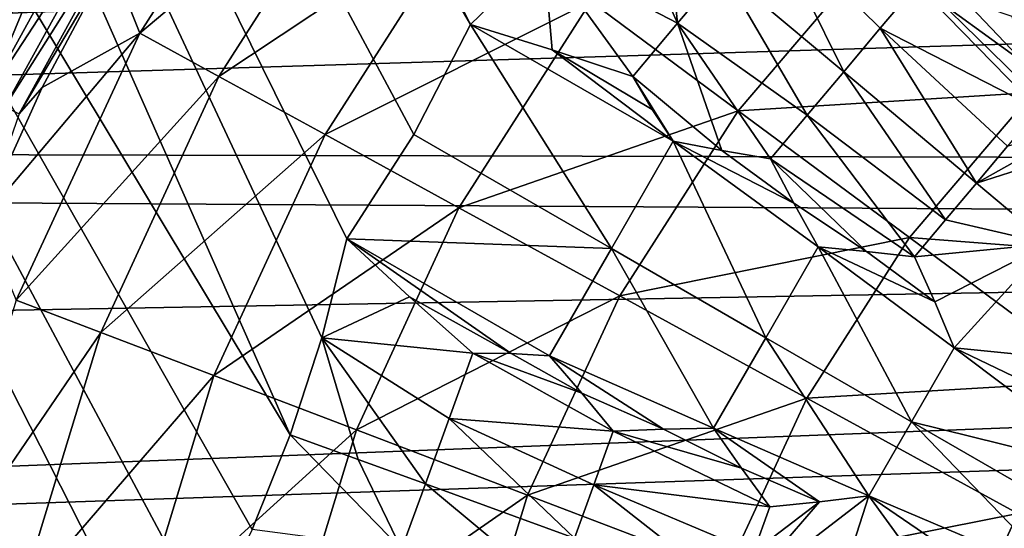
# Model space of a CAD drawing. Header units: millimetres. Extents: x -42.5 to 42.5, y -42.5 to 42.5.
# Tile 89 of 148: x -14.1 to -7.2, y 3.8 to 7.4. Entities that reach past the tile are written whole.
import ezdxf

# ---------------------------------------------------------------- set-up
doc = ezdxf.new("R2010")
doc.units = ezdxf.units.MM
doc.header["$LTSCALE"] = 127.314815
for name, color, linetype in [('104', 7, 'CONTINUOUS'), ('115', 7, 'CONTINUOUS'), ('134', 7, 'CONTINUOUS'), ('137', 7, 'CONTINUOUS'), ('236', 7, 'CONTINUOUS'), ('237', 7, 'CONTINUOUS'), ('238', 7, 'CONTINUOUS'), ('240', 7, 'CONTINUOUS'), ('241', 7, 'CONTINUOUS'), ('242', 7, 'CONTINUOUS'), ('243', 7, 'CONTINUOUS'), ('244', 7, 'CONTINUOUS'), ('346', 7, 'CONTINUOUS'), ('347', 7, 'CONTINUOUS'), ('348', 7, 'CONTINUOUS'), ('357', 7, 'CONTINUOUS'), ('358', 7, 'CONTINUOUS'), ('47', 7, 'CONTINUOUS'), ('48', 7, 'CONTINUOUS'), ('49', 7, 'CONTINUOUS'), ('592', 7, 'CONTINUOUS'), ('6', 7, 'CONTINUOUS'), ('9', 7, 'CONTINUOUS')]:
    doc.layers.add(name, color=color, linetype=linetype)

msp = doc.modelspace()

# ---------------------------------------------------------------- linework, layer by layer
at = {"layer": '104', "linetype": 'Continuous'}
for points in [[(-23.754, 23.622, 33.6), (-21.581, 25.6222, 33.6), (-12.216, 4.4463, 33.6), (-23.754, 23.622, 33.6)], [(-21.581, 25.6222, 33.6), (-19.7628, 24.756, 33.6), (-10.9514, 7.3251, 33.6), (-21.581, 25.6222, 33.6)], [(-12.216, 4.4463, 33.6), (-21.581, 25.6222, 33.6), (-11.9941, 5.1274, 33.6), (-12.216, 4.4463, 33.6)], [(-11.9941, 5.1274, 33.6), (-21.581, 25.6222, 33.6), (-11.8193, 5.8218, 33.6), (-11.9941, 5.1274, 33.6)], [(-11.8193, 5.8218, 33.6), (-21.581, 25.6222, 33.6), (-11.3491, 6.5525, 33.6), (-11.8193, 5.8218, 33.6)], [(-11.3491, 6.5525, 33.6), (-21.581, 25.6222, 33.6), (-10.9514, 7.3251, 33.6), (-11.3491, 6.5525, 33.6)], [(-10.9514, 7.3251, 33.6), (-19.7628, 24.756, 33.6), (-10.4374, 7.8235, 33.6), (-10.9514, 7.3251, 33.6)], [(-25.7414, 21.4386, 33.6), (-23.754, 23.622, 33.6), (-13, 0, 33.6), (-25.7414, 21.4386, 33.6)], [(-13, 0, 33.6), (-23.754, 23.622, 33.6), (-13.0244, 0.7159, 33.6), (-13, 0, 33.6)], [(-13.0244, 0.7159, 33.6), (-23.754, 23.622, 33.6), (-13.0977, 1.4281, 33.6), (-13.0244, 0.7159, 33.6)], [(-13.0977, 1.4281, 33.6), (-23.754, 23.622, 33.6), (-12.9058, 2.2756, 33.6), (-13.0977, 1.4281, 33.6)], [(-12.9058, 2.2756, 33.6), (-23.754, 23.622, 33.6), (-12.7963, 3.1376, 33.6), (-12.9058, 2.2756, 33.6)], [(-12.7963, 3.1376, 33.6), (-23.754, 23.622, 33.6), (-12.4838, 3.7818, 33.6), (-12.7963, 3.1376, 33.6)], [(-12.4838, 3.7818, 33.6), (-23.754, 23.622, 33.6), (-12.216, 4.4463, 33.6), (-12.4838, 3.7818, 33.6)], [(-27.5271, 19.0918, 33.6), (-25.7414, 21.4386, 33.6), (-11.8194, -5.8217, 33.6), (-27.5271, 19.0918, 33.6)], [(-12.9057, -2.2757, 33.6), (-25.7414, 21.4386, 33.6), (-13.0977, -1.4282, 33.6), (-12.9057, -2.2757, 33.6)], [(-11.8194, -5.8217, 33.6), (-25.7414, 21.4386, 33.6), (-11.9941, -5.1273, 33.6), (-11.8194, -5.8217, 33.6)], [(-13.0977, -1.4282, 33.6), (-25.7414, 21.4386, 33.6), (-13.0244, -0.7159, 33.6), (-13.0977, -1.4282, 33.6)], [(-13.0244, -0.7159, 33.6), (-25.7414, 21.4386, 33.6), (-13, 0, 33.6), (-13.0244, -0.7159, 33.6)], [(-12.7963, -3.1377, 33.6), (-25.7414, 21.4386, 33.6), (-12.9057, -2.2757, 33.6), (-12.7963, -3.1377, 33.6)], [(-12.4838, -3.7819, 33.6), (-25.7414, 21.4386, 33.6), (-12.7963, -3.1377, 33.6), (-12.4838, -3.7819, 33.6)], [(-12.216, -4.4463, 33.6), (-25.7414, 21.4386, 33.6), (-12.4838, -3.7819, 33.6), (-12.216, -4.4463, 33.6)], [(-11.9941, -5.1273, 33.6), (-25.7414, 21.4386, 33.6), (-12.216, -4.4463, 33.6), (-11.9941, -5.1273, 33.6)], [(-15.3192, -23.4891, 33.6), (-27.5271, 19.0918, 33.6), (-11.8194, -5.8217, 33.6), (-15.3192, -23.4891, 33.6)]]:
    msp.add_3dface(points, dxfattribs=at)
at = {"layer": '115', "linetype": 'Continuous'}
for points in [[(-33.0364, 2.6218, 35.6), (-33.1392, -0.2916, 35.6), (-13.1399, 23.5295, 35.6), (-33.0364, 2.6218, 35.6)], [(-33.1392, -0.2916, 35.6), (-8.0228, 13.8958, 35.6), (-13.1399, 23.5295, 35.6), (-33.1392, -0.2916, 35.6)], [(-32.6787, 5.5119, 35.6), (-33.0364, 2.6218, 35.6), (-13.1399, 23.5295, 35.6), (-32.6787, 5.5119, 35.6)], [(-32.0682, 8.362, 35.6), (-32.6787, 5.5119, 35.6), (-13.1399, 23.5295, 35.6), (-32.0682, 8.362, 35.6)], [(-8.0228, 13.8958, 35.6), (-33.1392, -0.2916, 35.6), (-9.7008, 12.781, 35.6), (-8.0228, 13.8958, 35.6)], [(-33.1392, -0.2916, 35.6), (-32.9851, -3.2032, 35.6), (-9.7008, 12.781, 35.6), (-33.1392, -0.2916, 35.6)], [(-9.7008, 12.781, 35.6), (-32.9851, -3.2032, 35.6), (-11.2248, 11.4651, 35.6), (-9.7008, 12.781, 35.6)], [(-11.2248, 11.4651, 35.6), (-32.9851, -3.2032, 35.6), (-12.5741, 9.9671, 35.6), (-11.2248, 11.4651, 35.6)], [(-12.5741, 9.9671, 35.6), (-32.9851, -3.2032, 35.6), (-13.7247, 8.3122, 35.6), (-12.5741, 9.9671, 35.6)], [(-13.7247, 8.3122, 35.6), (-32.9851, -3.2032, 35.6), (-14.655, 6.5345, 35.6), (-13.7247, 8.3122, 35.6)]]:
    msp.add_3dface(points, dxfattribs=at)
at = {"layer": '134', "linetype": 'Continuous'}
for points in [[(-13.4245, 8.4891, 35.627), (-13.7247, 8.3122, 35.6), (-14.3498, 6.8091, 35.627), (-13.4245, 8.4891, 35.627)], [(-13.4245, 8.4891, 35.627), (-14.3498, 6.8091, 35.627), (-13.3021, 8.4117, 35.7053), (-13.4245, 8.4891, 35.627)], [(-13.3021, 8.4117, 35.7053), (-14.3498, 6.8091, 35.627), (-14.219, 6.747, 35.7053), (-13.3021, 8.4117, 35.7053)], [(-13.3021, 8.4117, 35.7053), (-14.219, 6.747, 35.7053), (-13.2079, 8.3521, 35.8263), (-13.3021, 8.4117, 35.7053)], [(-13.7247, 8.3122, 35.6), (-14.655, 6.5345, 35.6), (-14.3498, 6.8091, 35.627), (-13.7247, 8.3122, 35.6)], [(-13.2079, 8.3521, 35.8263), (-14.219, 6.747, 35.7053), (-14.1183, 6.6992, 35.8263), (-13.2079, 8.3521, 35.8263)], [(-13.2079, 8.3521, 35.8263), (-14.1183, 6.6992, 35.8263), (-13.4764, 7.7803, 35.9765), (-13.2079, 8.3521, 35.8263)], [(-13.4764, 7.7803, 35.9765), (-14.1183, 6.6992, 35.8263), (-13.9564, 6.8822, 35.9765), (-13.4764, 7.7803, 35.9765)], [(-13.9564, 6.8822, 35.9765), (-14.1183, 6.6992, 35.8263), (-14.3766, 5.9548, 35.9765), (-13.9564, 6.8822, 35.9765)]]:
    msp.add_3dface(points, dxfattribs=at)
at = {"layer": '137', "linetype": 'Continuous'}
for points in [[(-12.1595, 9.0047, 37.3092), (-13.4764, 7.7803, 35.9765), (-13.2724, 7.2651, 37.3092), (-12.1595, 9.0047, 37.3092)], [(-12.1595, 9.0047, 37.3092), (-13.2724, 7.2651, 37.3092), (-11.6503, 8.6276, 38.6686), (-12.1595, 9.0047, 37.3092)], [(-11.6503, 8.6276, 38.6686), (-13.2724, 7.2651, 37.3092), (-12.7166, 6.9609, 38.6686), (-11.6503, 8.6276, 38.6686)], [(-11.6503, 8.6276, 38.6686), (-12.7166, 6.9609, 38.6686), (-10.9679, 8.1222, 40.0073), (-11.6503, 8.6276, 38.6686)], [(-10.9679, 8.1222, 40.0073), (-12.7166, 6.9609, 38.6686), (-11.9717, 6.5531, 40.0073), (-10.9679, 8.1222, 40.0073)], [(-10.9679, 8.1222, 40.0073), (-11.9717, 6.5531, 40.0073), (-10.108, 7.4855, 41.2844), (-10.9679, 8.1222, 40.0073)], [(-8.0751, 7.8933, 42.4661), (-10.108, 7.4855, 41.2844), (-9.0747, 6.7202, 42.4661), (-8.0751, 7.8933, 42.4661)], [(-8.0751, 7.8933, 42.4661), (-9.0747, 6.7202, 42.4661), (-7.0059, 6.8482, 43.5195), (-8.0751, 7.8933, 42.4661)], [(-6.0082, 7.7384, 43.5195), (-8.0751, 7.8933, 42.4661), (-7.0059, 6.8482, 43.5195), (-6.0082, 7.7384, 43.5195)], [(-13.4764, 7.7803, 35.9765), (-13.9564, 6.8822, 35.9765), (-13.2724, 7.2651, 37.3092), (-13.4764, 7.7803, 35.9765)], [(-10.108, 7.4855, 41.2844), (-11.9717, 6.5531, 40.0073), (-11.0331, 6.0394, 41.2844), (-10.108, 7.4855, 41.2844)], [(-10.108, 7.4855, 41.2844), (-11.0331, 6.0394, 41.2844), (-9.0747, 6.7202, 42.4661), (-10.108, 7.4855, 41.2844)], [(-13.9564, 6.8822, 35.9765), (-14.3766, 5.9548, 35.9765), (-13.2724, 7.2651, 37.3092), (-13.9564, 6.8822, 35.9765)], [(-13.2724, 7.2651, 37.3092), (-14.3766, 5.9548, 35.9765), (-14.138, 5.3902, 37.3092), (-13.2724, 7.2651, 37.3092)], [(-13.2724, 7.2651, 37.3092), (-14.138, 5.3902, 37.3092), (-12.7166, 6.9609, 38.6686), (-13.2724, 7.2651, 37.3092)], [(-12.7166, 6.9609, 38.6686), (-14.138, 5.3902, 37.3092), (-13.546, 5.1645, 38.6686), (-12.7166, 6.9609, 38.6686)], [(-12.7166, 6.9609, 38.6686), (-13.546, 5.1645, 38.6686), (-11.9717, 6.5531, 40.0073), (-12.7166, 6.9609, 38.6686)], [(-7.0059, 6.8482, 43.5195), (-9.0747, 6.7202, 42.4661), (-7.8732, 5.8304, 43.5195), (-7.0059, 6.8482, 43.5195)], [(-7.0059, 6.8482, 43.5195), (-7.8732, 5.8304, 43.5195), (-5.7986, 5.6681, 44.4183), (-7.0059, 6.8482, 43.5195)], [(-9.0747, 6.7202, 42.4661), (-11.0331, 6.0394, 41.2844), (-9.9052, 5.422, 42.4661), (-9.0747, 6.7202, 42.4661)], [(-9.0747, 6.7202, 42.4661), (-9.9052, 5.422, 42.4661), (-7.8732, 5.8304, 43.5195), (-9.0747, 6.7202, 42.4661)], [(-11.9717, 6.5531, 40.0073), (-13.546, 5.1645, 38.6686), (-12.7525, 4.8619, 40.0073), (-11.9717, 6.5531, 40.0073)], [(-11.9717, 6.5531, 40.0073), (-12.7525, 4.8619, 40.0073), (-11.0331, 6.0394, 41.2844), (-11.9717, 6.5531, 40.0073)], [(-11.0331, 6.0394, 41.2844), (-12.7525, 4.8619, 40.0073), (-11.7527, 4.4808, 41.2844), (-11.0331, 6.0394, 41.2844)], [(-11.0331, 6.0394, 41.2844), (-11.7527, 4.4808, 41.2844), (-9.9052, 5.422, 42.4661), (-11.0331, 6.0394, 41.2844)], [(-7.8732, 5.8304, 43.5195), (-9.9052, 5.422, 42.4661), (-8.5937, 4.7041, 43.5195), (-7.8732, 5.8304, 43.5195)], [(-7.8732, 5.8304, 43.5195), (-8.5937, 4.7041, 43.5195), (-6.5164, 4.8257, 44.4183), (-7.8732, 5.8304, 43.5195)], [(-5.7986, 5.6681, 44.4183), (-7.8732, 5.8304, 43.5195), (-6.5164, 4.8257, 44.4183), (-5.7986, 5.6681, 44.4183)], [(-14.138, 5.3902, 37.3092), (-14.7403, 3.4148, 37.3092), (-13.546, 5.1645, 38.6686), (-14.138, 5.3902, 37.3092)], [(-9.9052, 5.422, 42.4661), (-11.7527, 4.4808, 41.2844), (-10.5513, 4.0227, 42.4661), (-9.9052, 5.422, 42.4661)], [(-9.9052, 5.422, 42.4661), (-10.5513, 4.0227, 42.4661), (-8.5937, 4.7041, 43.5195), (-9.9052, 5.422, 42.4661)], [(-13.546, 5.1645, 38.6686), (-14.7403, 3.4148, 37.3092), (-14.123, 3.2718, 38.6686), (-13.546, 5.1645, 38.6686)], [(-13.546, 5.1645, 38.6686), (-14.123, 3.2718, 38.6686), (-12.7525, 4.8619, 40.0073), (-13.546, 5.1645, 38.6686)], [(-12.7525, 4.8619, 40.0073), (-14.123, 3.2718, 38.6686), (-13.2958, 3.0802, 40.0073), (-12.7525, 4.8619, 40.0073)], [(-12.7525, 4.8619, 40.0073), (-13.2958, 3.0802, 40.0073), (-11.7527, 4.4808, 41.2844), (-12.7525, 4.8619, 40.0073)], [(-6.5164, 4.8257, 44.4183), (-8.5937, 4.7041, 43.5195), (-7.1128, 3.8935, 44.4183), (-6.5164, 4.8257, 44.4183)], [(-8.5937, 4.7041, 43.5195), (-10.5513, 4.0227, 42.4661), (-9.1542, 3.4901, 43.5195), (-8.5937, 4.7041, 43.5195)], [(-8.5937, 4.7041, 43.5195), (-9.1542, 3.4901, 43.5195), (-7.1128, 3.8935, 44.4183), (-8.5937, 4.7041, 43.5195)], [(-11.7527, 4.4808, 41.2844), (-13.2958, 3.0802, 40.0073), (-12.2534, 2.8387, 41.2844), (-11.7527, 4.4808, 41.2844)], [(-11.7527, 4.4808, 41.2844), (-12.2534, 2.8387, 41.2844), (-10.5513, 4.0227, 42.4661), (-11.7527, 4.4808, 41.2844)], [(-10.5513, 4.0227, 42.4661), (-12.2534, 2.8387, 41.2844), (-11.0007, 2.5485, 42.4661), (-10.5513, 4.0227, 42.4661)], [(-10.5513, 4.0227, 42.4661), (-11.0007, 2.5485, 42.4661), (-9.1542, 3.4901, 43.5195), (-10.5513, 4.0227, 42.4661)], [(-7.1128, 3.8935, 44.4183), (-9.1542, 3.4901, 43.5195), (-7.5768, 2.8887, 44.4183), (-7.1128, 3.8935, 44.4183)], [(-7.1128, 3.8935, 44.4183), (-7.5768, 2.8887, 44.4183), (-5.4838, 3.0017, 45.1417), (-7.1128, 3.8935, 44.4183)]]:
    msp.add_3dface(points, dxfattribs=at)
at = {"layer": '236', "linetype": 'Continuous'}
for points in [[(-7.1866, 6.4712, 34.4815), (-6.6322, 6.6456, 34.5484), (-7.4036, 6.2123, 34.4801), (-7.1866, 6.4712, 34.4815)], [(-6.6322, 6.6456, 34.5484), (-6.2926, 6.5671, 34.6158), (-7.4036, 6.2123, 34.4801), (-6.6322, 6.6456, 34.5484)], [(-7.4036, 6.2123, 34.4801), (-6.2926, 6.5671, 34.6158), (-6.8963, 5.7867, 34.6118), (-7.4036, 6.2123, 34.4801)]]:
    msp.add_3dface(points, dxfattribs=at)
at = {"layer": '237', "linetype": 'Continuous'}
for points in [[(-7.8227, 7.6046, 34.1936), (-6.97, 6.7303, 34.4857), (-8.0782, 7.2987, 34.1877), (-7.8227, 7.6046, 34.1936)], [(-7.8227, 7.6046, 34.1936), (-7.4865, 7.4972, 34.2676), (-7.0658, 7.0548, 34.4137), (-7.8227, 7.6046, 34.1936)], [(-7.8227, 7.6046, 34.1936), (-7.0658, 7.0548, 34.4137), (-6.97, 6.7303, 34.4857), (-7.8227, 7.6046, 34.1936)], [(-7.4865, 7.4972, 34.2676), (-7.155, 7.3841, 34.3478), (-7.0658, 7.0548, 34.4137), (-7.4865, 7.4972, 34.2676)], [(-8.0782, 7.2987, 34.1877), (-7.4036, 6.2123, 34.4801), (-8.3342, 6.9932, 34.1858), (-8.0782, 7.2987, 34.1877)], [(-6.97, 6.7303, 34.4857), (-7.1866, 6.4712, 34.4815), (-8.0782, 7.2987, 34.1877), (-6.97, 6.7303, 34.4857)], [(-7.1866, 6.4712, 34.4815), (-7.4036, 6.2123, 34.4801), (-8.0782, 7.2987, 34.1877), (-7.1866, 6.4712, 34.4815)], [(-8.5906, 6.6881, 34.1877), (-8.3342, 6.9932, 34.1858), (-7.6208, 5.9537, 34.4815), (-8.5906, 6.6881, 34.1877)], [(-8.3342, 6.9932, 34.1858), (-7.4036, 6.2123, 34.4801), (-7.6208, 5.9537, 34.4815), (-8.3342, 6.9932, 34.1858)], [(-8.8474, 6.3834, 34.1936), (-8.5906, 6.6881, 34.1877), (-7.8384, 5.6954, 34.4857), (-8.8474, 6.3834, 34.1936)], [(-7.8384, 5.6954, 34.4857), (-8.5906, 6.6881, 34.1877), (-7.6208, 5.9537, 34.4815), (-7.8384, 5.6954, 34.4857)], [(-8.6833, 6.0709, 34.2676), (-8.8474, 6.3834, 34.1936), (-8.1746, 5.7334, 34.4137), (-8.6833, 6.0709, 34.2676)], [(-8.1746, 5.7334, 34.4137), (-8.8474, 6.3834, 34.1936), (-7.8384, 5.6954, 34.4857), (-8.1746, 5.7334, 34.4137)], [(-8.5143, 5.7641, 34.3478), (-8.6833, 6.0709, 34.2676), (-8.1746, 5.7334, 34.4137), (-8.5143, 5.7641, 34.3478)]]:
    msp.add_3dface(points, dxfattribs=at)
at = {"layer": '238', "linetype": 'Continuous'}
for points in [[(-8.3342, 6.9932, 34.1858), (-9.1854, 7.7075, 33.8896), (-8.872, 8.0817, 33.8926), (-8.3342, 6.9932, 34.1858)], [(-8.0782, 7.2987, 34.1877), (-8.3342, 6.9932, 34.1858), (-8.872, 8.0817, 33.8926), (-8.0782, 7.2987, 34.1877)], [(-7.8227, 7.6046, 34.1936), (-8.0782, 7.2987, 34.1877), (-8.872, 8.0817, 33.8926), (-7.8227, 7.6046, 34.1936)], [(-9.1854, 7.7075, 33.8896), (-8.5906, 6.6881, 34.1877), (-9.4995, 7.3339, 33.8926), (-9.1854, 7.7075, 33.8896)], [(-8.3342, 6.9932, 34.1858), (-8.5906, 6.6881, 34.1877), (-9.1854, 7.7075, 33.8896), (-8.3342, 6.9932, 34.1858)], [(-9.8142, 6.9608, 33.9013), (-9.4995, 7.3339, 33.8926), (-9.1894, 6.4401, 34.1099), (-9.8142, 6.9608, 33.9013)], [(-8.5906, 6.6881, 34.1877), (-8.8474, 6.3834, 34.1936), (-9.4995, 7.3339, 33.8926), (-8.5906, 6.6881, 34.1877)], [(-9.4995, 7.3339, 33.8926), (-8.8474, 6.3834, 34.1936), (-9.1894, 6.4401, 34.1099), (-9.4995, 7.3339, 33.8926)], [(-9.53, 6.5057, 34.0315), (-9.8142, 6.9608, 33.9013), (-9.1894, 6.4401, 34.1099), (-9.53, 6.5057, 34.0315)], [(-9.6781, 6.7287, 33.964), (-9.8142, 6.9608, 33.9013), (-9.53, 6.5057, 34.0315), (-9.6781, 6.7287, 33.964)]]:
    msp.add_3dface(points, dxfattribs=at)
at = {"layer": '240', "linetype": 'Continuous'}
for points in [[(-10.4374, 7.8235, 33.6), (-9.9586, 8.3562, 33.6), (-9.4995, 7.3339, 33.8926), (-10.4374, 7.8235, 33.6)], [(-9.4995, 7.3339, 33.8926), (-9.9586, 8.3562, 33.6), (-9.5709, 8.031, 33.74), (-9.4995, 7.3339, 33.8926)], [(-9.1854, 7.7075, 33.8896), (-9.4995, 7.3339, 33.8926), (-9.5709, 8.031, 33.74), (-9.1854, 7.7075, 33.8896)], [(-10.9514, 7.3251, 33.6), (-10.4374, 7.8235, 33.6), (-10.3785, 7.1485, 33.7435), (-10.9514, 7.3251, 33.6)], [(-10.4374, 7.8235, 33.6), (-9.4995, 7.3339, 33.8926), (-9.8142, 6.9608, 33.9013), (-10.4374, 7.8235, 33.6)], [(-10.4374, 7.8235, 33.6), (-9.8142, 6.9608, 33.9013), (-10.3785, 7.1485, 33.7435), (-10.4374, 7.8235, 33.6)]]:
    msp.add_3dface(points, dxfattribs=at)
at = {"layer": '241', "linetype": 'Continuous'}
for points in [[(-11.3491, 6.5525, 33.6), (-10.9514, 7.3251, 33.6), (-9.9632, 5.7522, 34.0223), (-11.3491, 6.5525, 33.6)], [(-10.9514, 7.3251, 33.6), (-9.53, 6.5057, 34.0315), (-9.9632, 5.7522, 34.0223), (-10.9514, 7.3251, 33.6)], [(-9.53, 6.5057, 34.0315), (-10.9514, 7.3251, 33.6), (-10.3785, 7.1485, 33.7435), (-9.53, 6.5057, 34.0315)], [(-9.8142, 6.9608, 33.9013), (-9.6781, 6.7287, 33.964), (-10.3785, 7.1485, 33.7435), (-9.8142, 6.9608, 33.9013)], [(-9.6781, 6.7287, 33.964), (-9.53, 6.5057, 34.0315), (-10.3785, 7.1485, 33.7435), (-9.6781, 6.7287, 33.964)], [(-11.8193, 5.8218, 33.6), (-11.3491, 6.5525, 33.6), (-9.9632, 5.7522, 34.0223), (-11.8193, 5.8218, 33.6)], [(-10.399, 5.0004, 34.0315), (-11.8193, 5.8218, 33.6), (-9.9632, 5.7522, 34.0223), (-10.399, 5.0004, 34.0315)], [(-10.6662, 5.0171, 33.964), (-11.8193, 5.8218, 33.6), (-10.399, 5.0004, 34.0315), (-10.6662, 5.0171, 33.964)], [(-11.3799, 5.4137, 33.7436), (-11.8193, 5.8218, 33.6), (-10.6662, 5.0171, 33.964), (-11.3799, 5.4137, 33.7436)], [(-10.9354, 5.0189, 33.9013), (-11.3799, 5.4137, 33.7436), (-10.6662, 5.0171, 33.964), (-10.9354, 5.0189, 33.9013)]]:
    msp.add_3dface(points, dxfattribs=at)
at = {"layer": '242', "linetype": 'Continuous'}
for points in [[(-11.9941, 5.1274, 33.6), (-11.8193, 5.8218, 33.6), (-11.3799, 5.4137, 33.7436), (-11.9941, 5.1274, 33.6)], [(-11.9941, 5.1274, 33.6), (-11.3799, 5.4137, 33.7436), (-10.9354, 5.0189, 33.9013), (-11.9941, 5.1274, 33.6)], [(-12.216, 4.4463, 33.6), (-11.9941, 5.1274, 33.6), (-11.7405, 4.2732, 33.74), (-12.216, 4.4463, 33.6)], [(-11.9941, 5.1274, 33.6), (-10.9354, 5.0189, 33.9013), (-11.1011, 4.5599, 33.8926), (-11.9941, 5.1274, 33.6)], [(-11.2676, 4.1011, 33.8896), (-11.9941, 5.1274, 33.6), (-11.1011, 4.5599, 33.8926), (-11.2676, 4.1011, 33.8896)], [(-11.9941, 5.1274, 33.6), (-11.2676, 4.1011, 33.8896), (-11.7405, 4.2732, 33.74), (-11.9941, 5.1274, 33.6)]]:
    msp.add_3dface(points, dxfattribs=at)
at = {"layer": '243', "linetype": 'Continuous'}
for points in [[(-11.1011, 4.5599, 33.8926), (-10.9354, 5.0189, 33.9013), (-9.9519, 4.4704, 34.1936), (-11.1011, 4.5599, 33.8926)], [(-9.9519, 4.4704, 34.1936), (-10.9354, 5.0189, 33.9013), (-10.1724, 4.7387, 34.1097), (-9.9519, 4.4704, 34.1936)], [(-10.9354, 5.0189, 33.9013), (-10.6662, 5.0171, 33.964), (-10.1724, 4.7387, 34.1097), (-10.9354, 5.0189, 33.9013)], [(-10.6662, 5.0171, 33.964), (-10.399, 5.0004, 34.0315), (-10.1724, 4.7387, 34.1097), (-10.6662, 5.0171, 33.964)], [(-11.2676, 4.1011, 33.8896), (-11.1011, 4.5599, 33.8926), (-10.2234, 3.721, 34.1858), (-11.2676, 4.1011, 33.8896)], [(-10.2234, 3.721, 34.1858), (-11.1011, 4.5599, 33.8926), (-10.0874, 4.0956, 34.1877), (-10.2234, 3.721, 34.1858)], [(-10.0874, 4.0956, 34.1877), (-11.1011, 4.5599, 33.8926), (-9.9519, 4.4704, 34.1936), (-10.0874, 4.0956, 34.1877)], [(-11.435, 3.6425, 33.8926), (-11.2676, 4.1011, 33.8896), (-10.36, 3.3466, 34.1877), (-11.435, 3.6425, 33.8926)], [(-10.36, 3.3466, 34.1877), (-11.2676, 4.1011, 33.8896), (-10.2234, 3.721, 34.1858), (-10.36, 3.3466, 34.1877)]]:
    msp.add_3dface(points, dxfattribs=at)
at = {"layer": '244', "linetype": 'Continuous'}
for points in [[(-12.4838, 3.7818, 33.6), (-12.216, 4.4463, 33.6), (-11.435, 3.6425, 33.8926), (-12.4838, 3.7818, 33.6)], [(-12.216, 4.4463, 33.6), (-11.7405, 4.2732, 33.74), (-11.435, 3.6425, 33.8926), (-12.216, 4.4463, 33.6)], [(-11.7405, 4.2732, 33.74), (-11.2676, 4.1011, 33.8896), (-11.435, 3.6425, 33.8926), (-11.7405, 4.2732, 33.74)]]:
    msp.add_3dface(points, dxfattribs=at)
at = {"layer": '346', "linetype": 'Continuous'}
for points in [[(-7.4036, 6.2123, 34.4801), (-6.8963, 5.7867, 34.6118), (-7.6208, 5.9537, 34.4815), (-7.4036, 6.2123, 34.4801)], [(-6.8963, 5.7867, 34.6118), (-7.8384, 5.6954, 34.4857), (-7.6208, 5.9537, 34.4815), (-6.8963, 5.7867, 34.6118)], [(-7.8384, 5.6954, 34.4857), (-6.8963, 5.7867, 34.6118), (-7.6965, 5.3779, 34.5483), (-7.8384, 5.6954, 34.4857)], [(-7.6965, 5.3779, 34.5483), (-6.8963, 5.7867, 34.6118), (-7.56, 5.0567, 34.6158), (-7.6965, 5.3779, 34.5483)], [(-7.56, 5.0567, 34.6158), (-6.8963, 5.7867, 34.6118), (-7.1382, 5.0136, 34.688), (-7.56, 5.0567, 34.6158)]]:
    msp.add_3dface(points, dxfattribs=at)
at = {"layer": '347', "linetype": 'Continuous'}
for points in [[(-8.8807, 5.1273, 34.3411), (-8.5143, 5.7641, 34.3478), (-7.859, 4.5374, 34.6114), (-8.8807, 5.1273, 34.3411)], [(-8.5143, 5.7641, 34.3478), (-7.56, 5.0567, 34.6158), (-7.859, 4.5374, 34.6114), (-8.5143, 5.7641, 34.3478)], [(-8.5143, 5.7641, 34.3478), (-7.6965, 5.3779, 34.5483), (-7.56, 5.0567, 34.6158), (-8.5143, 5.7641, 34.3478)], [(-8.5143, 5.7641, 34.3478), (-8.1746, 5.7334, 34.4137), (-7.6965, 5.3779, 34.5483), (-8.5143, 5.7641, 34.3478)], [(-8.1746, 5.7334, 34.4137), (-7.8384, 5.6954, 34.4857), (-7.6965, 5.3779, 34.5483), (-8.1746, 5.7334, 34.4137)], [(-9.249, 4.4916, 34.3478), (-8.8807, 5.1273, 34.3411), (-8.1592, 4.0188, 34.6158), (-9.249, 4.4916, 34.3478)], [(-8.1592, 4.0188, 34.6158), (-8.8807, 5.1273, 34.3411), (-7.859, 4.5374, 34.6114), (-8.1592, 4.0188, 34.6158)], [(-9.0526, 4.2127, 34.4137), (-9.249, 4.4916, 34.3478), (-8.5052, 3.9765, 34.5484), (-9.0526, 4.2127, 34.4137)], [(-8.5052, 3.9765, 34.5484), (-9.249, 4.4916, 34.3478), (-8.1592, 4.0188, 34.6158), (-8.5052, 3.9765, 34.5484)], [(-8.8516, 3.9405, 34.4857), (-9.0526, 4.2127, 34.4137), (-8.5052, 3.9765, 34.5484), (-8.8516, 3.9405, 34.4857)]]:
    msp.add_3dface(points, dxfattribs=at)
at = {"layer": '348', "linetype": 'Continuous'}
for points in [[(-7.56, 5.0567, 34.6158), (-6.3844, 4.1717, 34.9047), (-7.859, 4.5374, 34.6114), (-7.56, 5.0567, 34.6158)], [(-6.5529, 4.573, 34.8319), (-6.3844, 4.1717, 34.9047), (-7.56, 5.0567, 34.6158), (-6.5529, 4.573, 34.8319)], [(-6.5529, 4.573, 34.8319), (-7.56, 5.0567, 34.6158), (-7.1382, 5.0136, 34.688), (-6.5529, 4.573, 34.8319)], [(-8.1592, 4.0188, 34.6158), (-7.859, 4.5374, 34.6114), (-6.805, 3.4431, 34.9047), (-8.1592, 4.0188, 34.6158)], [(-7.859, 4.5374, 34.6114), (-6.3844, 4.1717, 34.9047), (-6.5944, 3.8073, 34.9025), (-7.859, 4.5374, 34.6114)], [(-6.805, 3.4431, 34.9047), (-7.859, 4.5374, 34.6114), (-6.5944, 3.8073, 34.9025), (-6.805, 3.4431, 34.9047)], [(-8.1592, 4.0188, 34.6158), (-6.805, 3.4431, 34.9047), (-7.2368, 3.3884, 34.8319), (-8.1592, 4.0188, 34.6158)], [(-7.9113, 3.6755, 34.6879), (-8.1592, 4.0188, 34.6158), (-7.2368, 3.3884, 34.8319), (-7.9113, 3.6755, 34.6879)]]:
    msp.add_3dface(points, dxfattribs=at)
at = {"layer": '357', "linetype": 'Continuous'}
for points in [[(-9.0818, 3.3055, 34.4801), (-8.1592, 4.0188, 34.6158), (-8.4596, 3.0791, 34.6118), (-9.0818, 3.3055, 34.4801)], [(-8.5052, 3.9765, 34.5484), (-8.1592, 4.0188, 34.6158), (-9.0818, 3.3055, 34.4801), (-8.5052, 3.9765, 34.5484)], [(-8.1592, 4.0188, 34.6158), (-7.9113, 3.6755, 34.6879), (-8.4596, 3.0791, 34.6118), (-8.1592, 4.0188, 34.6158)], [(-8.9665, 3.623, 34.4815), (-8.5052, 3.9765, 34.5484), (-9.0818, 3.3055, 34.4801), (-8.9665, 3.623, 34.4815)], [(-8.8516, 3.9405, 34.4857), (-8.5052, 3.9765, 34.5484), (-8.9665, 3.623, 34.4815), (-8.8516, 3.9405, 34.4857)]]:
    msp.add_3dface(points, dxfattribs=at)
at = {"layer": '358', "linetype": 'Continuous'}
for points in [[(-9.249, 4.4916, 34.3478), (-9.0526, 4.2127, 34.4137), (-9.5992, 4.4845, 34.2676), (-9.249, 4.4916, 34.3478)], [(-10.0874, 4.0956, 34.1877), (-9.9519, 4.4704, 34.1936), (-8.8516, 3.9405, 34.4857), (-10.0874, 4.0956, 34.1877)], [(-9.0526, 4.2127, 34.4137), (-9.9519, 4.4704, 34.1936), (-9.5992, 4.4845, 34.2676), (-9.0526, 4.2127, 34.4137)], [(-9.9519, 4.4704, 34.1936), (-9.0526, 4.2127, 34.4137), (-8.8516, 3.9405, 34.4857), (-9.9519, 4.4704, 34.1936)], [(-10.2234, 3.721, 34.1858), (-10.0874, 4.0956, 34.1877), (-9.0818, 3.3055, 34.4801), (-10.2234, 3.721, 34.1858)], [(-10.0874, 4.0956, 34.1877), (-8.9665, 3.623, 34.4815), (-9.0818, 3.3055, 34.4801), (-10.0874, 4.0956, 34.1877)], [(-10.0874, 4.0956, 34.1877), (-8.8516, 3.9405, 34.4857), (-8.9665, 3.623, 34.4815), (-10.0874, 4.0956, 34.1877)]]:
    msp.add_3dface(points, dxfattribs=at)
at = {"layer": '47', "linetype": 'Continuous'}
msp.add_3dface([(-13.9469, 7.9409, 36.185), (-33.4831, 18.7572, 50), (-14.4178, 7.0498, 36.185), (-13.9469, 7.9409, 36.185)], dxfattribs=at)
at = {"layer": '48', "linetype": 'Continuous'}
for points in [[(-13.9914, 7.969, 36), (-14.1103, 7.6697, 36.0091), (-14.8797, 6.153, 36), (-13.9914, 7.969, 36)], [(-13.9469, 7.9409, 36.185), (-14.4178, 7.0498, 36.185), (-14.0737, 7.6498, 36.1553), (-13.9469, 7.9409, 36.185)], [(-14.1103, 7.6697, 36.0091), (-14.9319, 5.913, 36.0091), (-14.8797, 6.153, 36), (-14.1103, 7.6697, 36.0091)], [(-14.9319, 5.913, 36.0091), (-14.1103, 7.6697, 36.0091), (-14.9001, 5.9004, 36.0348), (-14.9319, 5.913, 36.0091)], [(-14.1103, 7.6697, 36.0091), (-14.0802, 7.6534, 36.0348), (-14.9001, 5.9004, 36.0348), (-14.1103, 7.6697, 36.0091)], [(-14.0802, 7.6534, 36.0348), (-14.8812, 5.8929, 36.0726), (-14.9001, 5.9004, 36.0348), (-14.0802, 7.6534, 36.0348)], [(-14.0601, 7.6424, 36.1153), (-14.0737, 7.6498, 36.1553), (-14.8931, 5.8977, 36.1553), (-14.0601, 7.6424, 36.1153)], [(-14.0737, 7.6498, 36.1553), (-14.832, 6.1307, 36.185), (-14.8931, 5.8977, 36.1553), (-14.0737, 7.6498, 36.1553)], [(-14.8787, 5.892, 36.1153), (-14.0601, 7.6424, 36.1153), (-14.8931, 5.8977, 36.1553), (-14.8787, 5.892, 36.1153)], [(-14.0624, 7.6437, 36.0726), (-14.8812, 5.8929, 36.0726), (-14.0802, 7.6534, 36.0348), (-14.0624, 7.6437, 36.0726)], [(-14.0624, 7.6437, 36.0726), (-14.8787, 5.892, 36.1153), (-14.8812, 5.8929, 36.0726), (-14.0624, 7.6437, 36.0726)], [(-14.0601, 7.6424, 36.1153), (-14.8787, 5.892, 36.1153), (-14.0624, 7.6437, 36.0726), (-14.0601, 7.6424, 36.1153)], [(-14.4178, 7.0498, 36.185), (-14.832, 6.1307, 36.185), (-14.0737, 7.6498, 36.1553), (-14.4178, 7.0498, 36.185)]]:
    msp.add_3dface(points, dxfattribs=at)
at = {"layer": '49', "linetype": 'Continuous'}
msp.add_3dface([(-13.9914, 7.969, 36), (-14.8797, 6.153, 36), (-14.8031, 10.5506, 36), (-13.9914, 7.969, 36)], dxfattribs=at)
at = {"layer": '592', "linetype": 'Continuous'}
for points in [[(-9.9632, 5.7522, 34.0223), (-9.53, 6.5057, 34.0315), (-8.8807, 5.1273, 34.3411), (-9.9632, 5.7522, 34.0223)], [(-8.6833, 6.0709, 34.2676), (-8.5143, 5.7641, 34.3478), (-9.53, 6.5057, 34.0315), (-8.6833, 6.0709, 34.2676)], [(-8.6833, 6.0709, 34.2676), (-9.53, 6.5057, 34.0315), (-9.1894, 6.4401, 34.1099), (-8.6833, 6.0709, 34.2676)], [(-9.53, 6.5057, 34.0315), (-8.5143, 5.7641, 34.3478), (-8.8807, 5.1273, 34.3411), (-9.53, 6.5057, 34.0315)], [(-8.8474, 6.3834, 34.1936), (-8.6833, 6.0709, 34.2676), (-9.1894, 6.4401, 34.1099), (-8.8474, 6.3834, 34.1936)], [(-10.399, 5.0004, 34.0315), (-9.9632, 5.7522, 34.0223), (-9.249, 4.4916, 34.3478), (-10.399, 5.0004, 34.0315)], [(-9.9632, 5.7522, 34.0223), (-8.8807, 5.1273, 34.3411), (-9.249, 4.4916, 34.3478), (-9.9632, 5.7522, 34.0223)], [(-10.1724, 4.7387, 34.1097), (-10.399, 5.0004, 34.0315), (-9.5992, 4.4845, 34.2676), (-10.1724, 4.7387, 34.1097)], [(-10.399, 5.0004, 34.0315), (-9.249, 4.4916, 34.3478), (-9.5992, 4.4845, 34.2676), (-10.399, 5.0004, 34.0315)], [(-9.9519, 4.4704, 34.1936), (-10.1724, 4.7387, 34.1097), (-9.5992, 4.4845, 34.2676), (-9.9519, 4.4704, 34.1936)]]:
    msp.add_3dface(points, dxfattribs=at)
at = {"layer": '6', "linetype": 'Continuous'}
for points in [[(-39.2703, 6.4716, 24.8), (39.3012, 6.2815, 24.8), (38.6805, 9.3732, 24.8), (-39.2703, 6.4716, 24.8)], [(-38.9734, 8.0694, 24.8), (-39.2703, 6.4716, 24.8), (38.6805, 9.3732, 24.8), (-38.9734, 8.0694, 24.8)], [(-39.2703, 6.4716, 24.8), (-39.5017, 4.8635, 24.8), (39.3012, 6.2815, 24.8), (-39.2703, 6.4716, 24.8)], [(-39.6673, 3.2469, 24.8), (39.6751, 3.1513, 24.8), (39.3012, 6.2815, 24.8), (-39.6673, 3.2469, 24.8)], [(-39.5017, 4.8635, 24.8), (-39.6673, 3.2469, 24.8), (39.3012, 6.2815, 24.8), (-39.5017, 4.8635, 24.8)]]:
    msp.add_3dface(points, dxfattribs=at)
at = {"layer": '9', "linetype": 'Continuous'}
for points in [[(-38.5005, 6.222, 20.4), (-37.8791, 9.283, 20.4), (38.0431, 8.586, 20.4), (-38.5005, 6.222, 20.4)], [(38.5738, 5.7499, 20.4), (-38.5005, 6.222, 20.4), (38.0431, 8.586, 20.4), (38.5738, 5.7499, 20.4)], [(-38.8749, 3.1216, 20.4), (-38.5005, 6.222, 20.4), (38.5738, 5.7499, 20.4), (-38.8749, 3.1216, 20.4)], [(38.8933, 2.883, 20.4), (-38.8749, 3.1216, 20.4), (38.5738, 5.7499, 20.4), (38.8933, 2.883, 20.4)]]:
    msp.add_3dface(points, dxfattribs=at)

doc.saveas('drawing.dxf')
